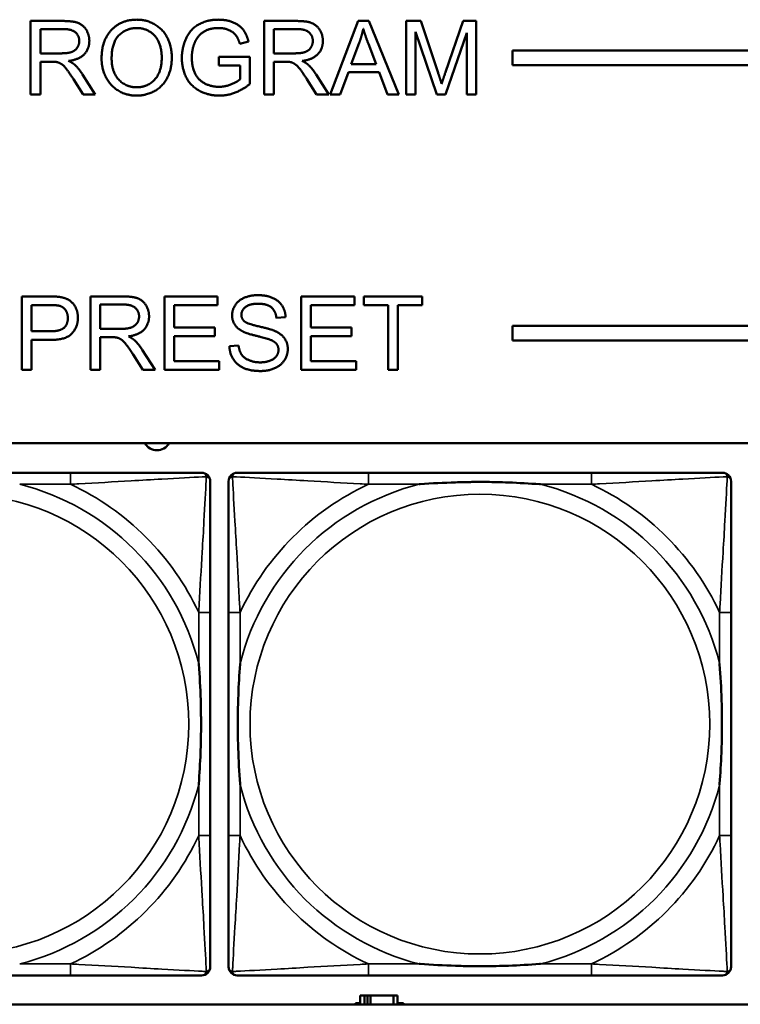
# Model space of a CAD drawing. Header units: inches. Extents: x 1.4 to 53.9, y 1.3 to 58.
# Tile 120 of 227: x 27.7 to 28.7, y 43.7 to 45.1. Entities that reach past the tile are written whole.
import ezdxf

# ---------------------------------------------------------------- set-up
doc = ezdxf.new("R2010")
doc.units = ezdxf.units.IN
doc.header["$MEASUREMENT"] = 0
doc.layers.add('Visible (ANSI)', color=7, linetype='Continuous', lineweight=50)
doc.layers.add('Visible Narrow (ANSI)', color=7, linetype='Continuous', lineweight=35)

msp = doc.modelspace()

# ---------------------------------------------------------------- linework, layer by layer
at = {"layer": 'Visible (ANSI)'}
for p, q in [((27.7189, 45.0814), (27.7633, 45.0814)), ((27.7189, 44.9814), (27.7189, 45.0814)), ((27.7322, 45.0373), (27.7322, 45.0704)), ((27.7322, 45.0704), (27.7638, 45.0704)), ((28.0372, 45.0814), (28.0816, 45.0814)), ((28.0372, 44.9814), (28.0372, 45.0814)), ((28.0505, 45.0373), (28.0505, 45.0704)), ((28.0505, 45.0704), (28.0821, 45.0704)), ((28.127, 44.9814), (28.1654, 45.0814)), ((28.1654, 45.0814), (28.1797, 45.0814)), ((28.1797, 45.0814), (28.2206, 44.9814)), ((28.2307, 45.0814), (28.2506, 45.0814)), ((28.2307, 44.9814), (28.2307, 45.0814)), ((28.2506, 45.0814), (28.2743, 45.0106)), ((28.2845, 45.0118), (28.3085, 45.0814)), ((28.3085, 45.0814), (28.3262, 45.0814)), ((28.3262, 45.0814), (28.3262, 44.9814)), ((28.2724, 44.9814), (28.2434, 45.0665)), ((28.2434, 45.0665), (28.2434, 44.9814)), ((28.3135, 45.0651), (28.2843, 44.9814)), ((28.3135, 44.9814), (28.3135, 45.0651)), ((28.0159, 45.0534), (28.004, 45.0502)), ((28.1558, 45.0224), (28.1668, 45.0518)), ((28.1793, 45.0502), (28.1898, 45.0224)), ((28.3757, 45.0214), (28.3757, 45.0414)), ((28.3757, 45.0414), (36.5227, 45.0414)), ((27.7606, 45.0373), (27.7322, 45.0373)), ((27.9752, 45.0324), (28.0175, 45.0324)), ((27.9752, 45.0206), (27.9752, 45.0324)), ((28.0175, 45.0324), (28.0175, 44.9954)), ((28.0789, 45.0373), (28.0505, 45.0373)), ((27.7475, 45.0258), (27.7322, 45.0258)), ((27.7322, 45.0258), (27.7322, 44.9814)), ((28.0045, 45.0206), (27.9752, 45.0206)), ((28.0045, 45.0021), (28.0045, 45.0206)), ((28.0658, 45.0258), (28.0505, 45.0258)), ((28.0505, 45.0258), (28.0505, 44.9814)), ((28.1898, 45.0224), (28.1558, 45.0224)), ((36.5227, 45.0214), (28.3757, 45.0214)), ((27.7904, 44.9814), (27.7771, 45.0022)), ((27.7896, 45.0086), (27.8069, 44.9814)), ((28.1087, 44.9814), (28.0954, 45.0022)), ((28.1079, 45.0086), (28.1252, 44.9814)), ((28.152, 45.0117), (28.141, 44.9814)), ((28.1939, 45.0117), (28.152, 45.0117)), ((28.2055, 44.9814), (28.1939, 45.0117)), ((27.7322, 44.9814), (27.7189, 44.9814)), ((27.8069, 44.9814), (27.7904, 44.9814)), ((28.0505, 44.9814), (28.0372, 44.9814)), ((28.1252, 44.9814), (28.1087, 44.9814)), ((28.141, 44.9814), (28.127, 44.9814)), ((28.2206, 44.9814), (28.2055, 44.9814)), ((28.2434, 44.9814), (28.2307, 44.9814)), ((28.2843, 44.9814), (28.2724, 44.9814)), ((28.3262, 44.9814), (28.3135, 44.9814)), ((27.7069, 44.7061), (27.7446, 44.7061)), ((27.7069, 44.6061), (27.7069, 44.7061)), ((27.8003, 44.7061), (27.8447, 44.7061)), ((27.8003, 44.6061), (27.8003, 44.7061)), ((27.9013, 44.7061), (27.9737, 44.7061)), ((27.9013, 44.6061), (27.9013, 44.7061)), ((27.9737, 44.7061), (27.9737, 44.6942)), ((28.0878, 44.7061), (28.1602, 44.7061)), ((28.0878, 44.6061), (28.0878, 44.7061)), ((28.1602, 44.7061), (28.1602, 44.6942)), ((28.1732, 44.6942), (28.1732, 44.7061)), ((28.1732, 44.7061), (28.2525, 44.7061)), ((28.2525, 44.7061), (28.2525, 44.6942)), ((27.7202, 44.6585), (27.7202, 44.6942)), ((27.7202, 44.6942), (27.7458, 44.6942)), ((27.8136, 44.6619), (27.8136, 44.695)), ((27.8136, 44.695), (27.8452, 44.695)), ((27.9737, 44.6942), (27.9146, 44.6942)), ((27.9146, 44.6942), (27.9146, 44.6637)), ((28.1602, 44.6942), (28.101, 44.6942)), ((28.101, 44.6942), (28.101, 44.6637)), ((28.2061, 44.6942), (28.1732, 44.6942)), ((28.2061, 44.6061), (28.2061, 44.6942)), ((28.2525, 44.6942), (28.2194, 44.6942)), ((28.2194, 44.6942), (28.2194, 44.6061)), ((28.0664, 44.6779), (28.0538, 44.6769)), ((28.3757, 44.6461), (28.3757, 44.6661)), ((28.3757, 44.6661), (36.5227, 44.6661)), ((27.746, 44.6585), (27.7202, 44.6585)), ((27.842, 44.6619), (27.8136, 44.6619)), ((27.9146, 44.6637), (27.97, 44.6637)), ((27.97, 44.6637), (27.97, 44.6519)), ((28.101, 44.6637), (28.1564, 44.6637)), ((28.1564, 44.6637), (28.1564, 44.6519)), ((27.7458, 44.6467), (27.7202, 44.6467)), ((27.7202, 44.6467), (27.7202, 44.6061)), ((27.8289, 44.6505), (27.8136, 44.6505)), ((27.8136, 44.6505), (27.8136, 44.6061)), ((27.97, 44.6519), (27.9146, 44.6519)), ((27.9146, 44.6519), (27.9146, 44.6179)), ((27.9898, 44.6382), (28.0023, 44.6393)), ((28.1564, 44.6519), (28.101, 44.6519)), ((28.101, 44.6519), (28.101, 44.6179)), ((36.5227, 44.6461), (28.3757, 44.6461)), ((27.8718, 44.6061), (27.8586, 44.6269)), ((27.8711, 44.6333), (27.8884, 44.6061)), ((27.9146, 44.6179), (27.976, 44.6179)), ((27.976, 44.6179), (27.976, 44.6061)), ((28.101, 44.6179), (28.1625, 44.6179)), ((28.1625, 44.6179), (28.1625, 44.6061)), ((27.7202, 44.6061), (27.7069, 44.6061)), ((27.8136, 44.6061), (27.8003, 44.6061)), ((27.8884, 44.6061), (27.8718, 44.6061)), ((27.976, 44.6061), (27.9013, 44.6061)), ((28.1625, 44.6061), (28.0878, 44.6061)), ((28.2194, 44.6061), (28.2061, 44.6061)), ((19.4287, 44.5061), (36.5227, 44.5061)), ((27.7732, 44.4658), (27.4693, 44.4658)), ((28.4832, 44.4658), (28.1793, 44.4658)), ((27.9637, 43.9713), (27.9637, 44.2753)), ((27.9887, 44.2753), (27.9887, 43.9713)), ((28.6737, 43.9713), (28.6737, 44.2753)), ((27.4693, 43.7808), (27.7732, 43.7808)), ((28.1793, 43.7808), (28.4832, 43.7808)), ((28.1739, 43.7534), (28.1681, 43.7534)), ((28.1681, 43.7534), (28.1681, 43.7414)), ((28.1739, 43.7534), (28.1779, 43.7534)), ((28.1739, 43.7414), (28.1739, 43.7534)), ((28.1779, 43.7414), (28.1779, 43.7534)), ((28.1779, 43.7534), (28.182, 43.7534)), ((28.182, 43.7534), (28.182, 43.7414)), ((28.182, 43.7534), (28.2133, 43.7534)), ((28.2133, 43.7534), (28.2133, 43.7414)), ((28.2191, 43.7534), (28.2133, 43.7534)), ((28.2191, 43.7414), (28.2191, 43.7534)), ((36.5227, 43.7414), (19.4287, 43.7414)), ((28.1616, 43.7414), (28.1616, 43.7429)), ((28.1616, 43.7429), (28.1681, 43.7429)), ((28.2191, 43.7429), (28.2272, 43.7429)), ((28.2272, 43.7429), (28.2272, 43.7414))]:
    msp.add_line(p, q, dxfattribs=at)
for centre, radius, start, end in [((27.8911, 44.5149), 0.0185, 208.5495, 331.4505), ((27.9519, 44.454), 0.0118, 0, 90), ((28.0005, 44.454), 0.0118, 90, 180), ((28.6619, 44.454), 0.0118, 0, 90), ((27.9519, 43.7926), 0.0118, 270, 360), ((28.0005, 43.7926), 0.0118, 180, 270), ((28.6619, 43.7926), 0.0118, 270, 360)]:
    msp.add_arc(centre, radius, start, end, dxfattribs=at)
for points in [[(27.8156, 45.0301), (27.8156, 45.055), (27.8424, 45.0832), (27.8635, 45.0832)], [(27.8635, 45.0832), (27.8774, 45.0832), (27.8996, 45.0699), (27.9113, 45.0463), (27.9113, 45.0313)], [(27.925, 45.0309), (27.925, 45.0456), (27.9372, 45.0709), (27.9601, 45.0832), (27.9751, 45.0832)], [(27.9751, 45.0832), (27.9859, 45.0832), (28.0034, 45.0761), (28.0133, 45.0636), (28.0159, 45.0534)], [(27.7633, 45.0814), (27.7766, 45.0814), (27.7906, 45.076), (27.7989, 45.0624), (27.7989, 45.0541)], [(27.7638, 45.0704), (27.7749, 45.0704), (27.7852, 45.0612), (27.7852, 45.0541)], [(27.8293, 45.03), (27.8293, 45.0525), (27.8495, 45.0718), (27.8636, 45.0718)], [(27.8636, 45.0718), (27.8735, 45.0718), (27.8894, 45.0618), (27.8976, 45.0436), (27.8976, 45.0314)], [(27.9752, 45.0718), (27.9661, 45.0718), (27.9528, 45.0663), (27.9447, 45.0572), (27.9425, 45.0519)], [(28.004, 45.0502), (28.0018, 45.0578), (27.9951, 45.0665), (27.9827, 45.0718), (27.9752, 45.0718)], [(28.0816, 45.0814), (28.0949, 45.0814), (28.1088, 45.076), (28.1172, 45.0624), (28.1172, 45.0541)], [(28.0821, 45.0704), (28.0932, 45.0704), (28.1035, 45.0612), (28.1035, 45.0541)], [(28.1668, 45.0518), (28.1703, 45.0613), (28.1723, 45.0709)], [(28.1723, 45.0709), (28.1745, 45.0628), (28.1793, 45.0502)], [(27.7852, 45.0541), (27.7852, 45.0493), (27.7799, 45.041), (27.7697, 45.0373), (27.7606, 45.0373)], [(27.7989, 45.0541), (27.7989, 45.0434), (27.7851, 45.0289), (27.7707, 45.0269)], [(27.9425, 45.0519), (27.9386, 45.0426), (27.9386, 45.0318)], [(28.1035, 45.0541), (28.1035, 45.0493), (28.0982, 45.041), (28.088, 45.0373), (28.0789, 45.0373)], [(28.1172, 45.0541), (28.1172, 45.0434), (28.1034, 45.0289), (28.089, 45.0269)], [(27.8635, 44.9797), (27.8493, 44.9797), (27.8271, 44.9934), (27.8156, 45.0169), (27.8156, 45.0301)], [(27.8634, 44.9911), (27.8487, 44.9911), (27.8293, 45.0119), (27.8293, 45.03)], [(27.8976, 45.0314), (27.8976, 45.012), (27.8784, 44.9911), (27.8634, 44.9911)], [(27.9113, 45.0313), (27.9113, 45.0161), (27.899, 44.9921), (27.8764, 44.9797), (27.8635, 44.9797)], [(27.9761, 44.9797), (27.9614, 44.9797), (27.9373, 44.9924), (27.925, 45.0162), (27.925, 45.0309)], [(27.9386, 45.0318), (27.9386, 45.0184), (27.9479, 45.0004), (27.9655, 44.9917), (27.9753, 44.9917)], [(27.7549, 45.0254), (27.7526, 45.0258), (27.7475, 45.0258)], [(27.7771, 45.0022), (27.7713, 45.0112), (27.7639, 45.0207), (27.7579, 45.0246), (27.7549, 45.0254)], [(27.7707, 45.0269), (27.7759, 45.0244), (27.7787, 45.022)], [(27.7787, 45.022), (27.7845, 45.0166), (27.7896, 45.0086)], [(28.0732, 45.0254), (28.0709, 45.0258), (28.0658, 45.0258)], [(28.0954, 45.0022), (28.0896, 45.0112), (28.0822, 45.0207), (28.0762, 45.0246), (28.0732, 45.0254)], [(28.089, 45.0269), (28.0942, 45.0244), (28.097, 45.022)], [(28.097, 45.022), (28.1027, 45.0166), (28.1079, 45.0086)], [(27.9753, 44.9917), (27.9839, 44.9917), (28.0003, 44.9983), (28.0045, 45.0021)], [(28.2743, 45.0106), (28.2776, 45.0007), (28.2791, 44.9958)], [(28.2791, 44.9958), (28.2808, 45.0012), (28.2845, 45.0118)], [(28.0175, 44.9954), (28.0077, 44.9876), (27.987, 44.9797), (27.9761, 44.9797)], [(27.7446, 44.7061), (27.7546, 44.7061), (27.7599, 44.7051)], [(27.8447, 44.7061), (27.858, 44.7061), (27.872, 44.7006), (27.8803, 44.687), (27.8803, 44.6788)], [(27.9935, 44.6802), (27.9935, 44.6878), (28.0021, 44.7009), (28.0186, 44.7078), (28.0288, 44.7078)], [(28.0288, 44.7078), (28.0399, 44.7078), (28.0569, 44.7006), (28.0661, 44.6867), (28.0664, 44.6779)], [(27.7458, 44.6942), (27.7548, 44.6942), (27.7581, 44.6933)], [(27.7581, 44.6933), (27.7633, 44.6919), (27.7696, 44.683), (27.7696, 44.6767)], [(27.7599, 44.7051), (27.7673, 44.7038), (27.7772, 44.697), (27.7833, 44.6846), (27.7833, 44.6771)], [(27.8452, 44.695), (27.8564, 44.695), (27.8667, 44.6859), (27.8667, 44.6788)], [(28.0293, 44.6961), (28.0173, 44.6961), (28.0062, 44.6873), (28.0062, 44.6811)], [(28.0538, 44.6769), (28.0528, 44.6865), (28.0409, 44.6961), (28.0293, 44.6961)], [(28.0077, 44.6585), (28.0005, 44.6622), (27.9935, 44.6734), (27.9935, 44.6802)], [(28.0062, 44.6811), (28.0062, 44.6757), (28.0101, 44.6722)], [(27.7833, 44.6771), (27.7833, 44.6644), (27.767, 44.6467), (27.7458, 44.6467)], [(27.7696, 44.6767), (27.7696, 44.668), (27.7589, 44.6585), (27.746, 44.6585)], [(27.8667, 44.6788), (27.8667, 44.674), (27.8613, 44.6657), (27.8511, 44.6619), (27.842, 44.6619)], [(27.8803, 44.6788), (27.8803, 44.6681), (27.8665, 44.6535), (27.8522, 44.6516)], [(28.0101, 44.6722), (28.014, 44.6688), (28.0464, 44.6615), (28.0524, 44.6587)], [(28.0449, 44.6473), (28.0409, 44.6489), (28.0132, 44.6555), (28.0077, 44.6585)], [(28.0524, 44.6587), (28.0611, 44.6547), (28.0694, 44.6423), (28.0694, 44.6343)], [(27.8363, 44.65), (27.834, 44.6505), (27.8289, 44.6505)], [(27.8586, 44.6269), (27.8528, 44.6359), (27.8453, 44.6454), (27.8394, 44.6493), (27.8363, 44.65)], [(27.8522, 44.6516), (27.8574, 44.649), (27.8601, 44.6466)], [(27.8601, 44.6466), (27.8659, 44.6413), (27.8711, 44.6333)], [(28.0023, 44.6393), (28.0032, 44.6317), (28.0096, 44.6221), (28.0233, 44.6162), (28.0318, 44.6162)], [(28.0567, 44.6332), (28.0567, 44.6379), (28.0513, 44.6449), (28.0449, 44.6473)], [(28.0324, 44.6044), (28.0188, 44.6044), (28.0005, 44.6123), (27.9901, 44.6282), (27.9898, 44.6382)], [(28.0318, 44.6162), (28.0394, 44.6162), (28.051, 44.6207), (28.0567, 44.6285), (28.0567, 44.6332)], [(28.0694, 44.6343), (28.0694, 44.6263), (28.0603, 44.6122), (28.0431, 44.6044), (28.0324, 44.6044)]]:
    msp.add_open_spline(points, degree=2, dxfattribs=at)
for points, knots in [([(27.9519, 44.4658), (27.937, 44.4658), (27.8954, 44.4658), (27.8548, 44.4658), (27.8283, 44.4658), (27.8004, 44.4658), (27.7732, 44.4658)], [-0.5252205, -0.5252205, -0.5252205, -0.5252205, -0.20743, -0.20743, -0.20743, 0, 0, 0, 0]), ([(28.1793, 44.4658), (28.1757, 44.4658), (28.1721, 44.4658), (28.1685, 44.4658), (28.1353, 44.4658), (28.1016, 44.4658), (28.0707, 44.4658), (28.0438, 44.4658), (28.0182, 44.4658), (28.0048, 44.4658), (28.0032, 44.4658), (28.0017, 44.4658), (28.0005, 44.4658)], [0, 0, 0, 0, 0.0272471, 0.0272471, 0.0272471, 0.2790553, 0.2790553, 0.2790553, 0.4988354, 0.4988354, 0.4988354, 0.5252205, 0.5252205, 0.5252205, 0.5252205]), ([(28.6619, 44.4658), (28.647, 44.4658), (28.6054, 44.4658), (28.5648, 44.4658), (28.5383, 44.4658), (28.5104, 44.4658), (28.4832, 44.4658)], [-0.5252205, -0.5252205, -0.5252205, -0.5252205, -0.20743, -0.20743, -0.20743, 0, 0, 0, 0]), ([(27.9637, 44.2753), (27.9637, 44.2788), (27.9637, 44.2824), (27.9637, 44.286), (27.9637, 44.3192), (27.9637, 44.3529), (27.9637, 44.3838), (27.9637, 44.4107), (27.9637, 44.4363), (27.9637, 44.4497), (27.9637, 44.4513), (27.9637, 44.4528), (27.9637, 44.454)], [0, 0, 0, 0, 0.0272471, 0.0272471, 0.0272471, 0.2790553, 0.2790553, 0.2790553, 0.4988354, 0.4988354, 0.4988354, 0.5252205, 0.5252205, 0.5252205, 0.5252205]), ([(27.9887, 44.454), (27.9887, 44.4391), (27.9887, 44.3975), (27.9887, 44.3569), (27.9887, 44.3303), (27.9887, 44.3025), (27.9887, 44.2753)], [-0.5252205, -0.5252205, -0.5252205, -0.5252205, -0.20743, -0.20743, -0.20743, 0, 0, 0, 0]), ([(28.2485, 44.4501), (28.2489, 44.4501), (28.2493, 44.4501), (28.2658, 44.4514), (28.2819, 44.4522), (28.3049, 44.4529), (28.3116, 44.4531), (28.3207, 44.4532), (28.3232, 44.4532), (28.3273, 44.4532), (28.3289, 44.4532), (28.332, 44.4532), (28.3335, 44.4532), (28.3371, 44.4532), (28.3392, 44.4532), (28.3453, 44.4532), (28.3495, 44.4531), (28.3592, 44.4529), (28.3648, 44.4527), (28.3846, 44.452), (28.3986, 44.4512), (28.4131, 44.4501), (28.4135, 44.4501), (28.414, 44.4501)], [-0.416114, -0.416114, -0.416114, -0.416114, -0.4127691, -0.4127691, -0.2896446, -0.2896446, -0.2388934, -0.2388934, -0.2201881, -0.2201881, -0.2080204, -0.2080204, -0.196499, -0.196499, -0.1809939, -0.1809939, -0.149741, -0.149741, -0.1073162, -0.1073162, 0, 0, 0.0033356, 0.0033356, 0.0033356, 0.0033356]), ([(28.6737, 44.2753), (28.6737, 44.2788), (28.6737, 44.2824), (28.6737, 44.286), (28.6737, 44.3192), (28.6737, 44.3529), (28.6737, 44.3838), (28.6737, 44.4107), (28.6737, 44.4363), (28.6737, 44.4497), (28.6737, 44.4513), (28.6737, 44.4528), (28.6737, 44.454)], [0, 0, 0, 0, 0.0272471, 0.0272471, 0.0272471, 0.2790553, 0.2790553, 0.2790553, 0.4988354, 0.4988354, 0.4988354, 0.5252205, 0.5252205, 0.5252205, 0.5252205]), ([(27.948, 44.206), (27.948, 44.2056), (27.948, 44.2052), (27.9493, 44.1887), (27.9502, 44.1726), (27.9509, 44.1497), (27.951, 44.143), (27.9511, 44.1338), (27.9511, 44.1313), (27.9512, 44.1272), (27.9512, 44.1256), (27.9512, 44.1225), (27.9512, 44.121), (27.9511, 44.1174), (27.9511, 44.1153), (27.9511, 44.1092), (27.951, 44.105), (27.9508, 44.0953), (27.9506, 44.0897), (27.9499, 44.0699), (27.9491, 44.0559), (27.948, 44.0414), (27.948, 44.041), (27.948, 44.0406)], [-0.416114, -0.416114, -0.416114, -0.416114, -0.4127691, -0.4127691, -0.2896446, -0.2896446, -0.2388934, -0.2388934, -0.2201881, -0.2201881, -0.2080204, -0.2080204, -0.196499, -0.196499, -0.1809939, -0.1809939, -0.149741, -0.149741, -0.1073162, -0.1073162, 0, 0, 0.0033356, 0.0033356, 0.0033356, 0.0033356]), ([(28.0044, 44.0406), (28.0044, 44.041), (28.0044, 44.0414), (28.0031, 44.0579), (28.0023, 44.074), (28.0016, 44.0969), (28.0014, 44.1036), (28.0013, 44.1128), (28.0013, 44.1153), (28.0013, 44.1194), (28.0013, 44.121), (28.0013, 44.1241), (28.0013, 44.1256), (28.0013, 44.1292), (28.0013, 44.1312), (28.0014, 44.1374), (28.0014, 44.1416), (28.0016, 44.1513), (28.0018, 44.1569), (28.0025, 44.1767), (28.0033, 44.1907), (28.0044, 44.2052), (28.0044, 44.2056), (28.0044, 44.206)], [-0.416114, -0.416114, -0.416114, -0.416114, -0.4127691, -0.4127691, -0.2896446, -0.2896446, -0.2388934, -0.2388934, -0.2201881, -0.2201881, -0.2080204, -0.2080204, -0.196499, -0.196499, -0.1809939, -0.1809939, -0.149741, -0.149741, -0.1073162, -0.1073162, 0, 0, 0.0033356, 0.0033356, 0.0033356, 0.0033356]), ([(28.658, 44.206), (28.658, 44.2056), (28.658, 44.2052), (28.6593, 44.1887), (28.6602, 44.1726), (28.6609, 44.1497), (28.661, 44.143), (28.6611, 44.1338), (28.6611, 44.1313), (28.6612, 44.1272), (28.6612, 44.1256), (28.6612, 44.1225), (28.6612, 44.121), (28.6611, 44.1174), (28.6611, 44.1153), (28.6611, 44.1092), (28.661, 44.105), (28.6608, 44.0953), (28.6606, 44.0897), (28.6599, 44.0699), (28.6591, 44.0559), (28.658, 44.0414), (28.658, 44.041), (28.658, 44.0406)], [-0.416114, -0.416114, -0.416114, -0.416114, -0.4127691, -0.4127691, -0.2896446, -0.2896446, -0.2388934, -0.2388934, -0.2201881, -0.2201881, -0.2080204, -0.2080204, -0.196499, -0.196499, -0.1809939, -0.1809939, -0.149741, -0.149741, -0.1073162, -0.1073162, 0, 0, 0.0033356, 0.0033356, 0.0033356, 0.0033356]), ([(27.9637, 43.7926), (27.9637, 43.8075), (27.9637, 43.8491), (27.9637, 43.8897), (27.9637, 43.9163), (27.9637, 43.9441), (27.9637, 43.9713)], [-0.5252205, -0.5252205, -0.5252205, -0.5252205, -0.20743, -0.20743, -0.20743, 0, 0, 0, 0]), ([(27.9887, 43.9713), (27.9887, 43.9441), (27.9887, 43.9163), (27.9887, 43.8897), (27.9887, 43.8491), (27.9887, 43.8075), (27.9887, 43.7926)], [3.9382945, 3.9382945, 3.9382945, 3.9382945, 4.1457245, 4.1457245, 4.1457245, 4.463515, 4.463515, 4.463515, 4.463515]), ([(28.6737, 43.7926), (28.6737, 43.8075), (28.6737, 43.8491), (28.6737, 43.8897), (28.6737, 43.9163), (28.6737, 43.9441), (28.6737, 43.9713)], [-0.5252205, -0.5252205, -0.5252205, -0.5252205, -0.20743, -0.20743, -0.20743, 0, 0, 0, 0]), ([(28.414, 43.7965), (28.4135, 43.7965), (28.4131, 43.7965), (28.3986, 43.7954), (28.3846, 43.7946), (28.3648, 43.7939), (28.3592, 43.7937), (28.3495, 43.7935), (28.3453, 43.7934), (28.3392, 43.7934), (28.3371, 43.7934), (28.3335, 43.7934), (28.332, 43.7934), (28.3289, 43.7934), (28.3273, 43.7934), (28.3232, 43.7934), (28.3207, 43.7934), (28.3116, 43.7935), (28.3049, 43.7937), (28.2819, 43.7944), (28.2658, 43.7952), (28.2493, 43.7965), (28.2489, 43.7965), (28.2485, 43.7965)], [-0.4149464, -0.4149464, -0.4149464, -0.4149464, -0.41162, -0.41162, -0.3046026, -0.3046026, -0.2622958, -0.2622958, -0.23113, -0.23113, -0.215668, -0.215668, -0.2041787, -0.2041787, -0.1920448, -0.1920448, -0.1733916, -0.1733916, -0.1227817, -0.1227817, 0, 0, 0.0033356, 0.0033356, 0.0033356, 0.0033356]), ([(27.7732, 43.7808), (27.8004, 43.7808), (27.8283, 43.7808), (27.8548, 43.7808), (27.8954, 43.7808), (27.937, 43.7808), (27.9519, 43.7808)], [3.9382945, 3.9382945, 3.9382945, 3.9382945, 4.1457245, 4.1457245, 4.1457245, 4.463515, 4.463515, 4.463515, 4.463515]), ([(28.0005, 43.7808), (28.0154, 43.7808), (28.057, 43.7808), (28.0976, 43.7808), (28.1242, 43.7808), (28.152, 43.7808), (28.1793, 43.7808)], [-0.5252205, -0.5252205, -0.5252205, -0.5252205, -0.20743, -0.20743, -0.20743, 0, 0, 0, 0]), ([(28.4832, 43.7808), (28.5104, 43.7808), (28.5383, 43.7808), (28.5648, 43.7808), (28.6054, 43.7808), (28.647, 43.7808), (28.6619, 43.7808)], [3.9382945, 3.9382945, 3.9382945, 3.9382945, 4.1457245, 4.1457245, 4.1457245, 4.463515, 4.463515, 4.463515, 4.463515])]:
    msp.add_open_spline(points, degree=3, knots=knots, dxfattribs=at)
at = {"layer": 'Visible Narrow (ANSI)'}
for p, q in [((27.7732, 44.4658), (27.7732, 44.4501)), ((28.1793, 44.4658), (28.1793, 44.4501)), ((28.4832, 44.4658), (28.4832, 44.4501)), ((27.704, 44.4501), (27.7732, 44.4501)), ((28.1793, 44.4501), (28.2485, 44.4501)), ((28.414, 44.4501), (28.4832, 44.4501)), ((27.9637, 44.2753), (27.948, 44.2753)), ((27.948, 44.2753), (27.948, 44.206)), ((28.0044, 44.2753), (27.9887, 44.2753)), ((28.0044, 44.206), (28.0044, 44.2753)), ((28.6737, 44.2753), (28.658, 44.2753)), ((28.658, 44.2753), (28.658, 44.206)), ((27.948, 44.0406), (27.948, 43.9713)), ((28.0044, 43.9713), (28.0044, 44.0406)), ((28.658, 44.0406), (28.658, 43.9713)), ((27.9637, 43.9713), (27.948, 43.9713)), ((28.0044, 43.9713), (27.9887, 43.9713)), ((28.6737, 43.9713), (28.658, 43.9713)), ((27.7732, 43.7965), (27.704, 43.7965)), ((27.7732, 43.7965), (27.7732, 43.7808)), ((28.1793, 43.7965), (28.1793, 43.7808)), ((28.2485, 43.7965), (28.1793, 43.7965)), ((28.4832, 43.7965), (28.414, 43.7965)), ((28.4832, 43.7965), (28.4832, 43.7808))]:
    msp.add_line(p, q, dxfattribs=at)
for centre in [(27.6212, 44.1233), (28.3312, 44.1233)]:
    msp.add_circle(centre, 0.3133, dxfattribs=at)
for centre, radius, start, end in [((27.6212, 44.1233), 0.3371, 14.2103, 75.7897), ((27.6212, 44.1233), 0.3604, 24.9407, 65.0593), ((28.3312, 44.1233), 0.3371, 104.2103, 165.7897), ((28.3312, 44.1233), 0.3604, 114.9407, 155.0593), ((28.3312, 44.1233), 0.3371, 14.2103, 75.7897), ((28.3312, 44.1233), 0.3604, 24.9407, 65.0593), ((27.6212, 44.1233), 0.3371, 284.2103, 345.7897), ((28.3312, 44.1233), 0.3371, 194.2103, 255.7897), ((28.3312, 44.1233), 0.3371, 284.2103, 345.7897), ((27.6212, 44.1233), 0.3604, 294.9407, 335.0593), ((28.3312, 44.1233), 0.3604, 204.9407, 245.0593), ((28.3312, 44.1233), 0.3604, 294.9407, 335.0593)]:
    msp.add_arc(centre, radius, start, end, dxfattribs=at)
for points, knots in [([(27.9519, 44.4658), (27.9525, 44.4658), (27.9531, 44.4657), (27.9541, 44.4655), (27.9545, 44.4653), (27.9552, 44.465), (27.9554, 44.4649), (27.9558, 44.4646), (27.9559, 44.4645), (27.9563, 44.4642), (27.9566, 44.4639), (27.9572, 44.4632), (27.9575, 44.4627), (27.9581, 44.4617), (27.9583, 44.4611), (27.9584, 44.4605)], [-0.02627331, -0.02627331, -0.02627331, -0.02627331, -0.02158775, -0.02158775, -0.01736415, -0.01736415, -0.0147244, -0.0147244, -0.01307456, -0.01307456, -0.00977487, -0.00977487, -0.00449537, -0.00449537, 0.00012419, 0.00012419, 0.00012419, 0.00012419]), ([(27.994, 44.4605), (27.9942, 44.4611), (27.9944, 44.4617), (27.9949, 44.4627), (27.9952, 44.4632), (27.9959, 44.4639), (27.9961, 44.4642), (27.9965, 44.4645), (27.9966, 44.4646), (27.997, 44.4649), (27.9973, 44.465), (27.9979, 44.4653), (27.9984, 44.4655), (27.9993, 44.4657), (27.9999, 44.4658), (28.0005, 44.4658)], [-0.00012419, -0.00012419, -0.00012419, -0.00012419, 0.00449537, 0.00449537, 0.00977487, 0.00977487, 0.01307456, 0.01307456, 0.0147244, 0.0147244, 0.01736415, 0.01736415, 0.02158775, 0.02158775, 0.02627331, 0.02627331, 0.02627331, 0.02627331]), ([(28.6619, 44.4658), (28.6625, 44.4658), (28.6631, 44.4657), (28.6641, 44.4655), (28.6645, 44.4653), (28.6652, 44.465), (28.6654, 44.4649), (28.6658, 44.4646), (28.6659, 44.4645), (28.6663, 44.4642), (28.6666, 44.4639), (28.6672, 44.4632), (28.6675, 44.4627), (28.6681, 44.4617), (28.6683, 44.4611), (28.6684, 44.4605)], [-0.02627331, -0.02627331, -0.02627331, -0.02627331, -0.02158775, -0.02158775, -0.01736415, -0.01736415, -0.0147244, -0.0147244, -0.01307456, -0.01307456, -0.00977487, -0.00977487, -0.00449537, -0.00449537, 0.00012419, 0.00012419, 0.00012419, 0.00012419]), ([(27.7732, 44.4501), (27.7769, 44.4503), (27.7807, 44.4505), (27.8081, 44.452), (27.8322, 44.4534), (27.8701, 44.4556), (27.8841, 44.4565), (27.9194, 44.4584), (27.9395, 44.4595), (27.9549, 44.4603), (27.9567, 44.4604), (27.9584, 44.4605)], [0, 0, 0, 0, 0.0278591, 0.0278591, 0.201273, 0.201273, 0.3066357, 0.3066357, 0.475216, 0.475216, 0.5007189, 0.5007189, 0.5007189, 0.5007189]), ([(27.9584, 44.4605), (27.9584, 44.4588), (27.9583, 44.457), (27.9574, 44.4416), (27.9564, 44.4214), (27.9544, 44.3862), (27.9536, 44.3722), (27.9513, 44.3343), (27.9499, 44.3101), (27.9484, 44.2828), (27.9482, 44.279), (27.948, 44.2753)], [-0.5007189, -0.5007189, -0.5007189, -0.5007189, -0.475216, -0.475216, -0.3066357, -0.3066357, -0.201273, -0.201273, -0.0278591, -0.0278591, 0, 0, 0, 0]), ([(27.9584, 44.4605), (27.959, 44.4604), (27.9596, 44.4601), (27.9606, 44.4596), (27.9611, 44.4593), (27.9618, 44.4587), (27.9621, 44.4584), (27.9624, 44.458), (27.9625, 44.4579), (27.9628, 44.4575), (27.9629, 44.4573), (27.9633, 44.4566), (27.9634, 44.4562), (27.9637, 44.4552), (27.9637, 44.4546), (27.9637, 44.454)], [-0.00012419, -0.00012419, -0.00012419, -0.00012419, 0.00449537, 0.00449537, 0.00977487, 0.00977487, 0.01307456, 0.01307456, 0.0147244, 0.0147244, 0.01736415, 0.01736415, 0.02158775, 0.02158775, 0.02627331, 0.02627331, 0.02627331, 0.02627331]), ([(27.9887, 44.454), (27.9887, 44.4546), (27.9888, 44.4552), (27.989, 44.4562), (27.9892, 44.4566), (27.9895, 44.4573), (27.9897, 44.4575), (27.9899, 44.4579), (27.99, 44.458), (27.9904, 44.4584), (27.9906, 44.4587), (27.9913, 44.4593), (27.9918, 44.4596), (27.9929, 44.4601), (27.9934, 44.4604), (27.994, 44.4605)], [-0.02627331, -0.02627331, -0.02627331, -0.02627331, -0.02158775, -0.02158775, -0.01736415, -0.01736415, -0.0147244, -0.0147244, -0.01307456, -0.01307456, -0.00977487, -0.00977487, -0.00449537, -0.00449537, 0.00012419, 0.00012419, 0.00012419, 0.00012419]), ([(28.0044, 44.2753), (28.0042, 44.279), (28.004, 44.2828), (28.0025, 44.3101), (28.0011, 44.3343), (27.9989, 44.3722), (27.9981, 44.3862), (27.9961, 44.4214), (27.995, 44.4416), (27.9942, 44.457), (27.9941, 44.4588), (27.994, 44.4605)], [0, 0, 0, 0, 0.0278591, 0.0278591, 0.201273, 0.201273, 0.3066357, 0.3066357, 0.475216, 0.475216, 0.5007189, 0.5007189, 0.5007189, 0.5007189]), ([(27.994, 44.4605), (27.9957, 44.4604), (27.9975, 44.4603), (28.0129, 44.4595), (28.0331, 44.4584), (28.0683, 44.4565), (28.0824, 44.4556), (28.1202, 44.4534), (28.1444, 44.452), (28.1717, 44.4505), (28.1755, 44.4503), (28.1793, 44.4501)], [-0.5007189, -0.5007189, -0.5007189, -0.5007189, -0.475216, -0.475216, -0.3066357, -0.3066357, -0.201273, -0.201273, -0.0278591, -0.0278591, 0, 0, 0, 0]), ([(28.4832, 44.4501), (28.4869, 44.4503), (28.4907, 44.4505), (28.5181, 44.452), (28.5422, 44.4534), (28.5801, 44.4556), (28.5941, 44.4565), (28.6294, 44.4584), (28.6495, 44.4595), (28.6649, 44.4603), (28.6667, 44.4604), (28.6684, 44.4605)], [0, 0, 0, 0, 0.0278591, 0.0278591, 0.201273, 0.201273, 0.3066357, 0.3066357, 0.475216, 0.475216, 0.5007189, 0.5007189, 0.5007189, 0.5007189]), ([(28.6684, 44.4605), (28.6684, 44.4588), (28.6683, 44.457), (28.6674, 44.4416), (28.6664, 44.4214), (28.6644, 44.3862), (28.6636, 44.3722), (28.6613, 44.3343), (28.6599, 44.3101), (28.6584, 44.2828), (28.6582, 44.279), (28.658, 44.2753)], [-0.5007189, -0.5007189, -0.5007189, -0.5007189, -0.475216, -0.475216, -0.3066357, -0.3066357, -0.201273, -0.201273, -0.0278591, -0.0278591, 0, 0, 0, 0]), ([(28.6684, 44.4605), (28.669, 44.4604), (28.6696, 44.4601), (28.6706, 44.4596), (28.6711, 44.4593), (28.6718, 44.4587), (28.6721, 44.4584), (28.6724, 44.458), (28.6725, 44.4579), (28.6728, 44.4575), (28.6729, 44.4573), (28.6733, 44.4566), (28.6734, 44.4562), (28.6737, 44.4552), (28.6737, 44.4546), (28.6737, 44.454)], [-0.00012419, -0.00012419, -0.00012419, -0.00012419, 0.00449537, 0.00449537, 0.00977487, 0.00977487, 0.01307456, 0.01307456, 0.0147244, 0.0147244, 0.01736415, 0.01736415, 0.02158775, 0.02158775, 0.02627331, 0.02627331, 0.02627331, 0.02627331]), ([(27.948, 43.9713), (27.9482, 43.9676), (27.9484, 43.9638), (27.9499, 43.9365), (27.9513, 43.9123), (27.9536, 43.8744), (27.9544, 43.8604), (27.9564, 43.8252), (27.9574, 43.805), (27.9583, 43.7896), (27.9584, 43.7878), (27.9584, 43.7861)], [0, 0, 0, 0, 0.0278591, 0.0278591, 0.201273, 0.201273, 0.3066357, 0.3066357, 0.475216, 0.475216, 0.5007189, 0.5007189, 0.5007189, 0.5007189]), ([(27.994, 43.7861), (27.9941, 43.7878), (27.9942, 43.7896), (27.995, 43.805), (27.9961, 43.8252), (27.9981, 43.8604), (27.9989, 43.8744), (28.0011, 43.9123), (28.0025, 43.9365), (28.004, 43.9638), (28.0042, 43.9676), (28.0044, 43.9713)], [-4.4390134, -4.4390134, -4.4390134, -4.4390134, -4.4135105, -4.4135105, -4.2449302, -4.2449302, -4.1395675, -4.1395675, -3.9661536, -3.9661536, -3.9382945, -3.9382945, -3.9382945, -3.9382945]), ([(28.658, 43.9713), (28.6582, 43.9676), (28.6584, 43.9638), (28.6599, 43.9365), (28.6613, 43.9123), (28.6636, 43.8744), (28.6644, 43.8604), (28.6664, 43.8252), (28.6674, 43.805), (28.6683, 43.7896), (28.6684, 43.7878), (28.6684, 43.7861)], [0, 0, 0, 0, 0.0278591, 0.0278591, 0.201273, 0.201273, 0.3066357, 0.3066357, 0.475216, 0.475216, 0.5007189, 0.5007189, 0.5007189, 0.5007189]), ([(27.9584, 43.7861), (27.9567, 43.7862), (27.9549, 43.7863), (27.9395, 43.7871), (27.9194, 43.7882), (27.8841, 43.7901), (27.8701, 43.791), (27.8322, 43.7932), (27.8081, 43.7946), (27.7807, 43.7961), (27.7769, 43.7963), (27.7732, 43.7965)], [-4.4390134, -4.4390134, -4.4390134, -4.4390134, -4.4135105, -4.4135105, -4.2449302, -4.2449302, -4.1395675, -4.1395675, -3.9661536, -3.9661536, -3.9382945, -3.9382945, -3.9382945, -3.9382945]), ([(28.1793, 43.7965), (28.1755, 43.7963), (28.1717, 43.7961), (28.1444, 43.7946), (28.1202, 43.7932), (28.0824, 43.791), (28.0683, 43.7901), (28.0331, 43.7882), (28.0129, 43.7871), (27.9975, 43.7863), (27.9957, 43.7862), (27.994, 43.7861)], [0, 0, 0, 0, 0.0278591, 0.0278591, 0.201273, 0.201273, 0.3066357, 0.3066357, 0.475216, 0.475216, 0.5007189, 0.5007189, 0.5007189, 0.5007189]), ([(28.6684, 43.7861), (28.6667, 43.7862), (28.6649, 43.7863), (28.6495, 43.7871), (28.6294, 43.7882), (28.5941, 43.7901), (28.5801, 43.791), (28.5422, 43.7932), (28.5181, 43.7946), (28.4907, 43.7961), (28.4869, 43.7963), (28.4832, 43.7965)], [-4.4390134, -4.4390134, -4.4390134, -4.4390134, -4.4135105, -4.4135105, -4.2449302, -4.2449302, -4.1395675, -4.1395675, -3.9661536, -3.9661536, -3.9382945, -3.9382945, -3.9382945, -3.9382945]), ([(27.9584, 43.7861), (27.9583, 43.7855), (27.9581, 43.7849), (27.9575, 43.7839), (27.9572, 43.7834), (27.9566, 43.7827), (27.9563, 43.7824), (27.9559, 43.7821), (27.9558, 43.782), (27.9554, 43.7817), (27.9552, 43.7816), (27.9545, 43.7813), (27.9541, 43.7811), (27.9531, 43.7809), (27.9525, 43.7808), (27.9519, 43.7808)], [-0.00012419, -0.00012419, -0.00012419, -0.00012419, 0.00449537, 0.00449537, 0.00977487, 0.00977487, 0.01307456, 0.01307456, 0.0147244, 0.0147244, 0.01736415, 0.01736415, 0.02158775, 0.02158775, 0.02627331, 0.02627331, 0.02627331, 0.02627331]), ([(27.9637, 43.7926), (27.9637, 43.792), (27.9637, 43.7914), (27.9634, 43.7904), (27.9633, 43.79), (27.9629, 43.7893), (27.9628, 43.7891), (27.9625, 43.7887), (27.9624, 43.7886), (27.9621, 43.7882), (27.9618, 43.7879), (27.9611, 43.7873), (27.9606, 43.787), (27.9596, 43.7865), (27.959, 43.7862), (27.9584, 43.7861)], [-0.02627331, -0.02627331, -0.02627331, -0.02627331, -0.02158775, -0.02158775, -0.01736415, -0.01736415, -0.0147244, -0.0147244, -0.01307456, -0.01307456, -0.00977487, -0.00977487, -0.00449537, -0.00449537, 0.00012419, 0.00012419, 0.00012419, 0.00012419]), ([(27.994, 43.7861), (27.9934, 43.7862), (27.9929, 43.7865), (27.9918, 43.787), (27.9913, 43.7873), (27.9906, 43.7879), (27.9904, 43.7882), (27.99, 43.7886), (27.9899, 43.7887), (27.9897, 43.7891), (27.9895, 43.7893), (27.9892, 43.79), (27.989, 43.7904), (27.9888, 43.7914), (27.9887, 43.792), (27.9887, 43.7926)], [-0.00012419, -0.00012419, -0.00012419, -0.00012419, 0.00449537, 0.00449537, 0.00977487, 0.00977487, 0.01307456, 0.01307456, 0.0147244, 0.0147244, 0.01736415, 0.01736415, 0.02158775, 0.02158775, 0.02627331, 0.02627331, 0.02627331, 0.02627331]), ([(28.0005, 43.7808), (27.9999, 43.7808), (27.9993, 43.7809), (27.9984, 43.7811), (27.9979, 43.7813), (27.9973, 43.7816), (27.997, 43.7817), (27.9966, 43.782), (27.9965, 43.7821), (27.9961, 43.7824), (27.9959, 43.7827), (27.9952, 43.7834), (27.9949, 43.7839), (27.9944, 43.7849), (27.9942, 43.7855), (27.994, 43.7861)], [-0.02627331, -0.02627331, -0.02627331, -0.02627331, -0.02158775, -0.02158775, -0.01736415, -0.01736415, -0.0147244, -0.0147244, -0.01307456, -0.01307456, -0.00977487, -0.00977487, -0.00449537, -0.00449537, 0.00012419, 0.00012419, 0.00012419, 0.00012419]), ([(28.6684, 43.7861), (28.6683, 43.7855), (28.6681, 43.7849), (28.6675, 43.7839), (28.6672, 43.7834), (28.6666, 43.7827), (28.6663, 43.7824), (28.6659, 43.7821), (28.6658, 43.782), (28.6654, 43.7817), (28.6652, 43.7816), (28.6645, 43.7813), (28.6641, 43.7811), (28.6631, 43.7809), (28.6625, 43.7808), (28.6619, 43.7808)], [-0.00012419, -0.00012419, -0.00012419, -0.00012419, 0.00449537, 0.00449537, 0.00977487, 0.00977487, 0.01307456, 0.01307456, 0.0147244, 0.0147244, 0.01736415, 0.01736415, 0.02158775, 0.02158775, 0.02627331, 0.02627331, 0.02627331, 0.02627331]), ([(28.6737, 43.7926), (28.6737, 43.792), (28.6737, 43.7914), (28.6734, 43.7904), (28.6733, 43.79), (28.6729, 43.7893), (28.6728, 43.7891), (28.6725, 43.7887), (28.6724, 43.7886), (28.6721, 43.7882), (28.6718, 43.7879), (28.6711, 43.7873), (28.6706, 43.787), (28.6696, 43.7865), (28.669, 43.7862), (28.6684, 43.7861)], [-0.02627331, -0.02627331, -0.02627331, -0.02627331, -0.02158775, -0.02158775, -0.01736415, -0.01736415, -0.0147244, -0.0147244, -0.01307456, -0.01307456, -0.00977487, -0.00977487, -0.00449537, -0.00449537, 0.00012419, 0.00012419, 0.00012419, 0.00012419])]:
    msp.add_open_spline(points, degree=3, knots=knots, dxfattribs=at)

doc.saveas('drawing.dxf')
